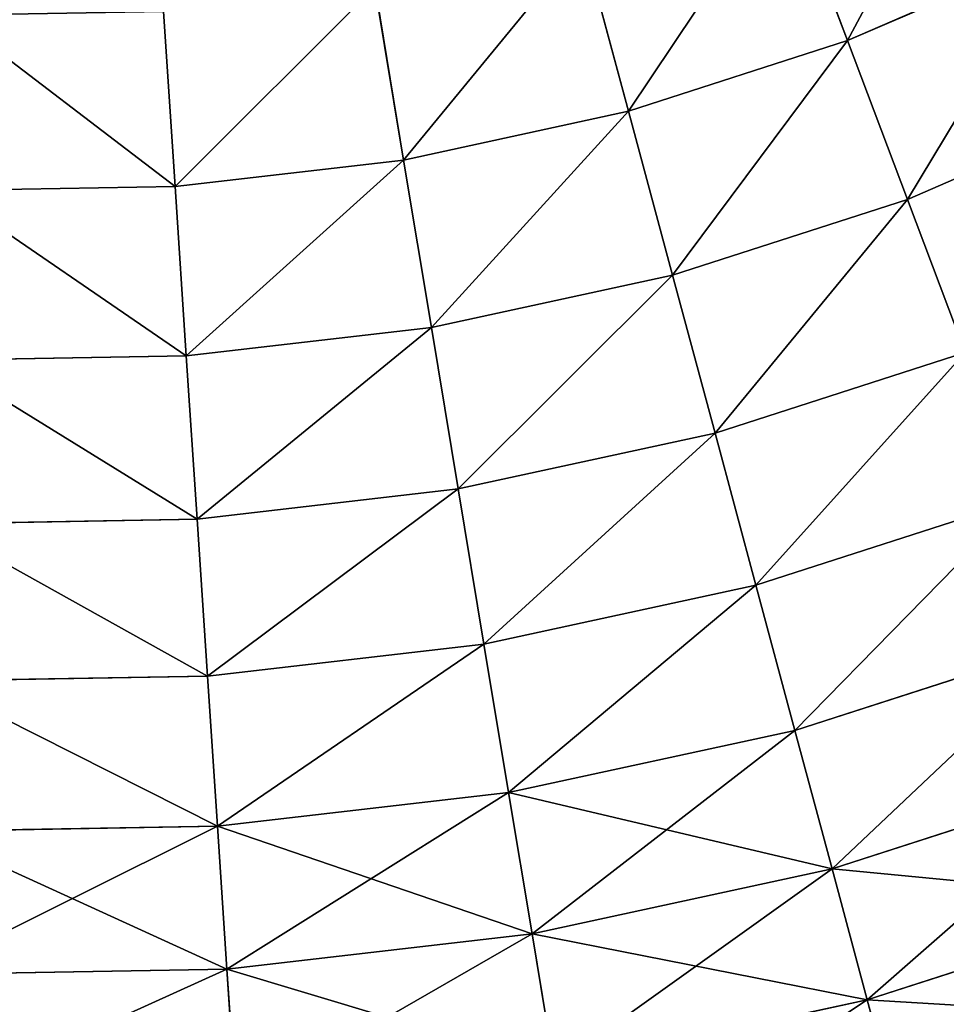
# Model space of a CAD drawing. Extents: x 5 to 965, y 4 to 104.
# Tile 207 of 256: x 270 to 281, y 16 to 28. Entities that reach past the tile are written whole.
import ezdxf

# ---------------------------------------------------------------- set-up
doc = ezdxf.new("R2010")
doc.units = 0
doc.layers.get('0').update_dxf_attribs({"color": 13, "linetype": 'CONTINUOUS'})

# ---------------------------------------------------------------- blocks, each defined once
blk = doc.blocks.new('COMPONENT_4')
for p, q in [((59.038, 25.952, 7.053), (59.771, 24.01, 8.366)), ((59.771, 24.01, 91.513), (59.038, 25.952, 92.826)), ((56.64, 25.179, 7.053), (57.179, 23.174, 8.366)), ((57.179, 23.174, 91.513), (56.64, 25.179, 92.826)), ((59.771, 24.01, 8.366), (62.269, 25.095, 8.366)), ((59.771, 24.01, 91.513), (62.269, 25.095, 91.513)), ((54.178, 24.645, 7.053), (54.517, 22.597, 8.366)), ((54.178, 24.645, 92.826), (54.517, 22.597, 91.513)), ((51.675, 24.355, 7.053), (51.812, 22.284, 8.366)), ((51.675, 24.355, 92.826), (51.812, 22.284, 91.513)), ((57.179, 23.174, 8.366), (59.771, 24.01, 8.366)), ((57.179, 23.174, 91.513), (59.771, 24.01, 91.513)), ((59.771, 24.01, 8.366), (60.48, 22.13, 9.779)), ((60.48, 22.13, 90.1), (59.771, 24.01, 91.513)), ((60.48, 22.13, 9.779), (63.159, 23.294, 9.779)), ((60.48, 22.13, 90.1), (63.159, 23.294, 90.1)), ((54.517, 22.597, 8.366), (57.179, 23.174, 8.366)), ((54.517, 22.597, 91.513), (57.179, 23.174, 91.513)), ((57.179, 23.174, 8.366), (57.701, 21.234, 9.779)), ((57.701, 21.234, 90.1), (57.179, 23.174, 91.513)), ((51.812, 22.284, 8.366), (54.517, 22.597, 8.366)), ((51.812, 22.284, 91.513), (54.517, 22.597, 91.513)), ((54.517, 22.597, 8.366), (54.846, 20.615, 9.779)), ((54.517, 22.597, 91.513), (54.846, 20.615, 90.1)), ((49.089, 22.237, 8.366), (51.812, 22.284, 8.366)), ((49.089, 22.237, 91.513), (51.812, 22.284, 91.513)), ((51.812, 22.284, 8.366), (51.945, 20.279, 9.779)), ((51.812, 22.284, 91.513), (51.945, 20.279, 90.1)), ((57.701, 21.234, 9.779), (60.48, 22.13, 9.779)), ((57.701, 21.234, 90.1), (60.48, 22.13, 90.1)), ((60.48, 22.13, 9.779), (61.164, 20.318, 11.289)), ((61.164, 20.318, 88.59), (60.48, 22.13, 90.1)), ((54.846, 20.615, 9.779), (57.701, 21.234, 9.779)), ((54.846, 20.615, 90.1), (57.701, 21.234, 90.1)), ((57.701, 21.234, 9.779), (58.203, 19.364, 11.289)), ((58.203, 19.364, 88.59), (57.701, 21.234, 90.1)), ((51.945, 20.279, 9.779), (54.846, 20.615, 9.779)), ((51.945, 20.279, 90.1), (54.846, 20.615, 90.1)), ((54.846, 20.615, 9.779), (55.163, 18.705, 11.289)), ((54.846, 20.615, 90.1), (55.163, 18.705, 88.59)), ((49.025, 20.229, 9.779), (51.945, 20.279, 9.779)), ((49.025, 20.229, 90.1), (51.945, 20.279, 90.1)), ((51.945, 20.279, 9.779), (52.073, 18.346, 11.289)), ((51.945, 20.279, 90.1), (52.073, 18.346, 88.59)), ((58.203, 19.364, 11.289), (61.164, 20.318, 11.289)), ((58.203, 19.364, 88.59), (61.164, 20.318, 88.59)), ((55.163, 18.705, 11.289), (58.203, 19.364, 11.289)), ((55.163, 18.705, 88.59), (58.203, 19.364, 88.59)), ((58.203, 19.364, 11.289), (58.686, 17.567, 12.892)), ((58.686, 17.567, 86.987), (58.203, 19.364, 88.59)), ((52.073, 18.346, 11.289), (55.163, 18.705, 11.289)), ((52.073, 18.346, 88.59), (55.163, 18.705, 88.59)), ((55.163, 18.705, 11.289), (55.468, 16.869, 12.892)), ((55.163, 18.705, 88.59), (55.468, 16.869, 86.987)), ((58.686, 17.567, 12.892), (61.821, 18.577, 12.892)), ((58.686, 17.567, 86.987), (61.821, 18.577, 86.987)), ((48.963, 18.293, 11.289), (52.073, 18.346, 11.289)), ((48.963, 18.293, 88.59), (52.073, 18.346, 88.59)), ((52.073, 18.346, 11.289), (52.197, 16.49, 12.892)), ((52.073, 18.346, 88.59), (52.197, 16.49, 86.987)), ((55.468, 16.869, 12.892), (58.686, 17.567, 12.892)), ((55.468, 16.869, 86.987), (58.686, 17.567, 86.987)), ((58.686, 17.567, 12.892), (59.148, 15.848, 14.584)), ((59.148, 15.848, 85.295), (58.686, 17.567, 86.987)), ((59.148, 15.848, 14.584), (62.449, 16.912, 14.584)), ((59.148, 15.848, 85.295), (62.449, 16.912, 85.295)), ((52.197, 16.49, 12.892), (55.468, 16.869, 12.892)), ((52.197, 16.49, 86.987), (55.468, 16.869, 86.987)), ((55.468, 16.869, 12.892), (55.759, 15.114, 14.584)), ((55.468, 16.869, 86.987), (55.759, 15.114, 85.295)), ((48.904, 16.433, 12.892), (52.197, 16.49, 12.892)), ((48.904, 16.433, 86.987), (52.197, 16.49, 86.987)), ((52.197, 16.49, 12.892), (52.314, 14.714, 14.584)), ((52.197, 16.49, 86.987), (52.314, 14.714, 85.295)), ((55.759, 15.114, 14.584), (59.148, 15.848, 14.584)), ((55.759, 15.114, 85.295), (59.148, 15.848, 85.295)), ((59.148, 15.848, 14.584), (59.588, 14.212, 16.362)), ((59.588, 14.212, 83.518), (59.148, 15.848, 85.295)), ((59.588, 14.212, 16.362), (63.047, 15.327, 16.362)), ((59.588, 14.212, 83.518), (63.047, 15.327, 83.518)), ((52.314, 14.714, 14.584), (55.759, 15.114, 14.584)), ((52.314, 14.714, 85.295), (55.759, 15.114, 85.295)), ((55.759, 15.114, 14.584), (56.037, 13.442, 16.362)), ((55.759, 15.114, 85.295), (56.037, 13.442, 83.518)), ((48.847, 14.655, 14.584), (52.314, 14.714, 14.584)), ((48.847, 14.655, 85.295), (52.314, 14.714, 85.295)), ((52.314, 14.714, 14.584), (52.427, 13.024, 16.362)), ((52.314, 14.714, 85.295), (52.427, 13.024, 83.518)), ((56.037, 13.442, 16.362), (59.588, 14.212, 16.362)), ((56.037, 13.442, 83.518), (59.588, 14.212, 83.518)), ((59.588, 14.212, 16.362), (60.005, 12.662, 18.22)), ((60.005, 12.662, 81.659), (59.588, 14.212, 83.518)), ((60.005, 12.662, 18.22), (63.614, 13.825, 18.22)), ((60.005, 12.662, 81.659), (63.614, 13.825, 81.659)), ((52.427, 13.024, 16.362), (56.037, 13.442, 16.362)), ((52.427, 13.024, 83.518), (56.037, 13.442, 83.518)), ((56.037, 13.442, 16.362), (56.299, 11.859, 18.22)), ((56.037, 13.442, 83.518), (56.299, 11.859, 81.659)), ((48.793, 12.961, 16.362), (52.427, 13.024, 16.362)), ((48.793, 12.961, 83.518), (52.427, 13.024, 83.518)), ((52.427, 13.024, 16.362), (52.533, 11.423, 18.22)), ((52.427, 13.024, 83.518), (52.533, 11.423, 81.659)), ((56.299, 11.859, 18.22), (60.005, 12.662, 18.22)), ((56.299, 11.859, 81.659), (60.005, 12.662, 81.659)), ((60.005, 12.662, 18.22), (60.397, 11.203, 20.155)), ((60.397, 11.203, 79.725), (60.005, 12.662, 81.659))]:
    blk.add_line(p, q)
mesh = blk.add_polyface()
corners = [(61.349, 26.956, 7.053), (59.771, 24.01, 8.366), (59.038, 25.952, 7.053), (62.269, 25.095, 8.366)]
mesh.append_faces([[corners[k] for k in face] for face in [(0, 1, 2), (1, 0, 3)]], dxfattribs={"vtx0": -1})
mesh = blk.add_polyface()
corners = [(59.771, 24.01, 91.513), (61.349, 26.956, 92.826), (59.038, 25.952, 92.826), (62.269, 25.095, 91.513)]
mesh.append_faces([[corners[k] for k in face] for face in [(0, 1, 2), (1, 0, 3)]], dxfattribs={"vtx0": -1})
mesh = blk.add_polyface()
corners = [(59.038, 25.952, 7.053), (57.179, 23.174, 8.366), (56.64, 25.179, 7.053), (59.771, 24.01, 8.366)]
mesh.append_faces([[corners[k] for k in face] for face in [(0, 1, 2), (1, 0, 3)]], dxfattribs={"vtx0": -1})
mesh = blk.add_polyface()
corners = [(57.179, 23.174, 91.513), (59.038, 25.952, 92.826), (56.64, 25.179, 92.826), (59.771, 24.01, 91.513)]
mesh.append_faces([[corners[k] for k in face] for face in [(0, 1, 2), (1, 0, 3)]], dxfattribs={"vtx0": -1})
mesh = blk.add_polyface()
corners = [(56.64, 25.179, 7.053), (54.517, 22.597, 8.366), (54.178, 24.645, 7.053), (57.179, 23.174, 8.366)]
mesh.append_faces([[corners[k] for k in face] for face in [(0, 1, 2), (1, 0, 3)]], dxfattribs={"vtx0": -1})
mesh = blk.add_polyface()
corners = [(54.517, 22.597, 91.513), (56.64, 25.179, 92.826), (54.178, 24.645, 92.826), (57.179, 23.174, 91.513)]
mesh.append_faces([[corners[k] for k in face] for face in [(0, 1, 2), (1, 0, 3)]], dxfattribs={"vtx0": -1})
mesh = blk.add_polyface()
corners = [(62.269, 25.095, 8.366), (60.48, 22.13, 9.779), (59.771, 24.01, 8.366), (63.159, 23.294, 9.779)]
mesh.append_faces([[corners[k] for k in face] for face in [(0, 1, 2), (1, 0, 3)]], dxfattribs={"vtx0": -1})
mesh = blk.add_polyface()
corners = [(60.48, 22.13, 90.1), (62.269, 25.095, 91.513), (59.771, 24.01, 91.513), (63.159, 23.294, 90.1)]
mesh.append_faces([[corners[k] for k in face] for face in [(0, 1, 2), (1, 0, 3)]], dxfattribs={"vtx0": -1})
mesh = blk.add_polyface()
corners = [(54.178, 24.645, 7.053), (51.812, 22.284, 8.366), (51.675, 24.355, 7.053), (54.517, 22.597, 8.366)]
mesh.append_faces([[corners[k] for k in face] for face in [(0, 1, 2), (1, 0, 3)]], dxfattribs={"vtx0": -1})
mesh = blk.add_polyface()
corners = [(51.812, 22.284, 91.513), (54.178, 24.645, 92.826), (51.675, 24.355, 92.826), (54.517, 22.597, 91.513)]
mesh.append_faces([[corners[k] for k in face] for face in [(0, 1, 2), (1, 0, 3)]], dxfattribs={"vtx0": -1})
mesh = blk.add_polyface()
corners = [(49.155, 24.312, 7.053), (51.812, 22.284, 8.366), (49.089, 22.237, 8.366), (51.675, 24.355, 7.053)]
mesh.append_faces([[corners[k] for k in face] for face in [(0, 1, 2), (1, 0, 3)]], dxfattribs={"vtx0": -1})
mesh = blk.add_polyface()
corners = [(51.812, 22.284, 91.513), (49.155, 24.312, 92.826), (49.089, 22.237, 91.513), (51.675, 24.355, 92.826)]
mesh.append_faces([[corners[k] for k in face] for face in [(0, 1, 2), (1, 0, 3)]], dxfattribs={"vtx0": -1})
mesh = blk.add_polyface()
corners = [(59.771, 24.01, 8.366), (57.701, 21.234, 9.779), (57.179, 23.174, 8.366), (60.48, 22.13, 9.779)]
mesh.append_faces([[corners[k] for k in face] for face in [(0, 1, 2), (1, 0, 3)]], dxfattribs={"vtx0": -1})
mesh = blk.add_polyface()
corners = [(57.701, 21.234, 90.1), (59.771, 24.01, 91.513), (57.179, 23.174, 91.513), (60.48, 22.13, 90.1)]
mesh.append_faces([[corners[k] for k in face] for face in [(0, 1, 2), (1, 0, 3)]], dxfattribs={"vtx0": -1})
mesh = blk.add_polyface()
corners = [(63.159, 23.294, 9.779), (61.164, 20.318, 11.289), (60.48, 22.13, 9.779), (64.017, 21.557, 11.289)]
mesh.append_faces([[corners[k] for k in face] for face in [(0, 1, 2), (1, 0, 3)]], dxfattribs={"vtx0": -1})
mesh = blk.add_polyface()
corners = [(61.164, 20.318, 88.59), (63.159, 23.294, 90.1), (60.48, 22.13, 90.1), (64.017, 21.557, 88.59)]
mesh.append_faces([[corners[k] for k in face] for face in [(0, 1, 2), (1, 0, 3)]], dxfattribs={"vtx0": -1})
mesh = blk.add_polyface()
corners = [(57.179, 23.174, 8.366), (54.846, 20.615, 9.779), (54.517, 22.597, 8.366), (57.701, 21.234, 9.779)]
mesh.append_faces([[corners[k] for k in face] for face in [(0, 1, 2), (1, 0, 3)]], dxfattribs={"vtx0": -1})
mesh = blk.add_polyface()
corners = [(54.846, 20.615, 90.1), (57.179, 23.174, 91.513), (54.517, 22.597, 91.513), (57.701, 21.234, 90.1)]
mesh.append_faces([[corners[k] for k in face] for face in [(0, 1, 2), (1, 0, 3)]], dxfattribs={"vtx0": -1})
mesh = blk.add_polyface()
corners = [(54.517, 22.597, 8.366), (51.945, 20.279, 9.779), (51.812, 22.284, 8.366), (54.846, 20.615, 9.779)]
mesh.append_faces([[corners[k] for k in face] for face in [(0, 1, 2), (1, 0, 3)]], dxfattribs={"vtx0": -1})
mesh = blk.add_polyface()
corners = [(51.945, 20.279, 90.1), (54.517, 22.597, 91.513), (51.812, 22.284, 91.513), (54.846, 20.615, 90.1)]
mesh.append_faces([[corners[k] for k in face] for face in [(0, 1, 2), (1, 0, 3)]], dxfattribs={"vtx0": -1})
mesh = blk.add_polyface()
corners = [(49.089, 22.237, 8.366), (51.945, 20.279, 9.779), (49.025, 20.229, 9.779), (51.812, 22.284, 8.366)]
mesh.append_faces([[corners[k] for k in face] for face in [(0, 1, 2), (1, 0, 3)]], dxfattribs={"vtx0": -1})
mesh = blk.add_polyface()
corners = [(51.945, 20.279, 90.1), (49.089, 22.237, 91.513), (49.025, 20.229, 90.1), (51.812, 22.284, 91.513)]
mesh.append_faces([[corners[k] for k in face] for face in [(0, 1, 2), (1, 0, 3)]], dxfattribs={"vtx0": -1})
mesh = blk.add_polyface()
corners = [(60.48, 22.13, 9.779), (58.203, 19.364, 11.289), (57.701, 21.234, 9.779), (61.164, 20.318, 11.289)]
mesh.append_faces([[corners[k] for k in face] for face in [(0, 1, 2), (1, 0, 3)]], dxfattribs={"vtx0": -1})
mesh = blk.add_polyface()
corners = [(58.203, 19.364, 88.59), (60.48, 22.13, 90.1), (57.701, 21.234, 90.1), (61.164, 20.318, 88.59)]
mesh.append_faces([[corners[k] for k in face] for face in [(0, 1, 2), (1, 0, 3)]], dxfattribs={"vtx0": -1})
mesh = blk.add_polyface()
corners = [(57.701, 21.234, 9.779), (55.163, 18.705, 11.289), (54.846, 20.615, 9.779), (58.203, 19.364, 11.289)]
mesh.append_faces([[corners[k] for k in face] for face in [(0, 1, 2), (1, 0, 3)]], dxfattribs={"vtx0": -1})
mesh = blk.add_polyface()
corners = [(55.163, 18.705, 88.59), (57.701, 21.234, 90.1), (54.846, 20.615, 90.1), (58.203, 19.364, 88.59)]
mesh.append_faces([[corners[k] for k in face] for face in [(0, 1, 2), (1, 0, 3)]], dxfattribs={"vtx0": -1})
mesh = blk.add_polyface()
corners = [(54.846, 20.615, 9.779), (52.073, 18.346, 11.289), (51.945, 20.279, 9.779), (55.163, 18.705, 11.289)]
mesh.append_faces([[corners[k] for k in face] for face in [(0, 1, 2), (1, 0, 3)]], dxfattribs={"vtx0": -1})
mesh = blk.add_polyface()
corners = [(52.073, 18.346, 88.59), (54.846, 20.615, 90.1), (51.945, 20.279, 90.1), (55.163, 18.705, 88.59)]
mesh.append_faces([[corners[k] for k in face] for face in [(0, 1, 2), (1, 0, 3)]], dxfattribs={"vtx0": -1})
mesh = blk.add_polyface()
corners = [(49.025, 20.229, 9.779), (52.073, 18.346, 11.289), (48.963, 18.293, 11.289), (51.945, 20.279, 9.779)]
mesh.append_faces([[corners[k] for k in face] for face in [(0, 1, 2), (1, 0, 3)]], dxfattribs={"vtx0": -1})
mesh = blk.add_polyface()
corners = [(52.073, 18.346, 88.59), (49.025, 20.229, 90.1), (48.963, 18.293, 88.59), (51.945, 20.279, 90.1)]
mesh.append_faces([[corners[k] for k in face] for face in [(0, 1, 2), (1, 0, 3)]], dxfattribs={"vtx0": -1})
mesh = blk.add_polyface()
corners = [(61.164, 20.318, 11.289), (58.686, 17.567, 12.892), (58.203, 19.364, 11.289), (61.821, 18.577, 12.892)]
mesh.append_faces([[corners[k] for k in face] for face in [(0, 1, 2), (1, 0, 3)]], dxfattribs={"vtx0": -1})
mesh = blk.add_polyface()
corners = [(58.686, 17.567, 86.987), (61.164, 20.318, 88.59), (58.203, 19.364, 88.59), (61.821, 18.577, 86.987)]
mesh.append_faces([[corners[k] for k in face] for face in [(0, 1, 2), (1, 0, 3)]], dxfattribs={"vtx0": -1})
mesh = blk.add_polyface()
corners = [(58.203, 19.364, 11.289), (55.468, 16.869, 12.892), (55.163, 18.705, 11.289), (58.686, 17.567, 12.892)]
mesh.append_faces([[corners[k] for k in face] for face in [(0, 1, 2), (1, 0, 3)]], dxfattribs={"vtx0": -1})
mesh = blk.add_polyface()
corners = [(55.468, 16.869, 86.987), (58.203, 19.364, 88.59), (55.163, 18.705, 88.59), (58.686, 17.567, 86.987)]
mesh.append_faces([[corners[k] for k in face] for face in [(0, 1, 2), (1, 0, 3)]], dxfattribs={"vtx0": -1})
mesh = blk.add_polyface()
corners = [(55.163, 18.705, 11.289), (52.197, 16.49, 12.892), (52.073, 18.346, 11.289), (55.468, 16.869, 12.892)]
mesh.append_faces([[corners[k] for k in face] for face in [(0, 1, 2), (1, 0, 3)]], dxfattribs={"vtx0": -1})
mesh = blk.add_polyface()
corners = [(52.197, 16.49, 86.987), (55.163, 18.705, 88.59), (52.073, 18.346, 88.59), (55.468, 16.869, 86.987)]
mesh.append_faces([[corners[k] for k in face] for face in [(0, 1, 2), (1, 0, 3)]], dxfattribs={"vtx0": -1})
mesh = blk.add_polyface()
corners = [(61.821, 18.577, 12.892), (59.148, 15.848, 14.584), (58.686, 17.567, 12.892), (62.449, 16.912, 14.584)]
mesh.append_faces([[corners[k] for k in face] for face in [(0, 1, 2), (1, 0, 3)]], dxfattribs={"vtx0": -1})
mesh = blk.add_polyface()
corners = [(59.148, 15.848, 85.295), (61.821, 18.577, 86.987), (58.686, 17.567, 86.987), (62.449, 16.912, 85.295)]
mesh.append_faces([[corners[k] for k in face] for face in [(0, 1, 2), (1, 0, 3)]], dxfattribs={"vtx0": -1})
mesh = blk.add_polyface()
corners = [(48.963, 18.293, 11.289), (52.197, 16.49, 12.892), (48.904, 16.433, 12.892), (52.073, 18.346, 11.289)]
mesh.append_faces([[corners[k] for k in face] for face in [(0, 1, 2), (1, 0, 3)]], dxfattribs={"vtx0": -1})
mesh = blk.add_polyface()
corners = [(52.197, 16.49, 86.987), (48.963, 18.293, 88.59), (48.904, 16.433, 86.987), (52.073, 18.346, 88.59)]
mesh.append_faces([[corners[k] for k in face] for face in [(0, 1, 2), (1, 0, 3)]], dxfattribs={"vtx0": -1})
mesh = blk.add_polyface()
corners = [(58.686, 17.567, 12.892), (55.759, 15.114, 14.584), (55.468, 16.869, 12.892), (59.148, 15.848, 14.584)]
mesh.append_faces([[corners[k] for k in face] for face in [(0, 1, 2), (1, 0, 3)]], dxfattribs={"vtx0": -1})
mesh = blk.add_polyface()
corners = [(55.759, 15.114, 85.295), (58.686, 17.567, 86.987), (55.468, 16.869, 86.987), (59.148, 15.848, 85.295)]
mesh.append_faces([[corners[k] for k in face] for face in [(0, 1, 2), (1, 0, 3)]], dxfattribs={"vtx0": -1})
mesh = blk.add_polyface()
corners = [(62.449, 16.912, 14.584), (59.588, 14.212, 16.362), (59.148, 15.848, 14.584), (63.047, 15.327, 16.362)]
mesh.append_faces([[corners[k] for k in face] for face in [(0, 1, 2), (1, 0, 3)]], dxfattribs={"vtx0": -1})
mesh = blk.add_polyface()
corners = [(59.588, 14.212, 83.518), (62.449, 16.912, 85.295), (59.148, 15.848, 85.295), (63.047, 15.327, 83.518)]
mesh.append_faces([[corners[k] for k in face] for face in [(0, 1, 2), (1, 0, 3)]], dxfattribs={"vtx0": -1})
mesh = blk.add_polyface()
corners = [(55.468, 16.869, 12.892), (52.314, 14.714, 14.584), (52.197, 16.49, 12.892), (55.759, 15.114, 14.584)]
mesh.append_faces([[corners[k] for k in face] for face in [(0, 1, 2), (1, 0, 3)]], dxfattribs={"vtx0": -1})
mesh = blk.add_polyface()
corners = [(52.314, 14.714, 85.295), (55.468, 16.869, 86.987), (52.197, 16.49, 86.987), (55.759, 15.114, 85.295)]
mesh.append_faces([[corners[k] for k in face] for face in [(0, 1, 2), (1, 0, 3)]], dxfattribs={"vtx0": -1})
mesh = blk.add_polyface()
corners = [(48.904, 16.433, 12.892), (52.314, 14.714, 14.584), (48.847, 14.655, 14.584), (52.197, 16.49, 12.892)]
mesh.append_faces([[corners[k] for k in face] for face in [(0, 1, 2), (1, 0, 3)]], dxfattribs={"vtx0": -1})
mesh = blk.add_polyface()
corners = [(52.314, 14.714, 85.295), (48.904, 16.433, 86.987), (48.847, 14.655, 85.295), (52.197, 16.49, 86.987)]
mesh.append_faces([[corners[k] for k in face] for face in [(0, 1, 2), (1, 0, 3)]], dxfattribs={"vtx0": -1})
mesh = blk.add_polyface()
corners = [(59.588, 14.212, 16.362), (55.759, 15.114, 14.584), (59.148, 15.848, 14.584), (56.037, 13.442, 16.362)]
mesh.append_faces([[corners[k] for k in face] for face in [(0, 1, 2), (1, 0, 3)]], dxfattribs={"vtx0": -1})
mesh = blk.add_polyface()
corners = [(59.148, 15.848, 85.295), (56.037, 13.442, 83.518), (59.588, 14.212, 83.518), (55.759, 15.114, 85.295)]
mesh.append_faces([[corners[k] for k in face] for face in [(0, 1, 2), (1, 0, 3)]], dxfattribs={"vtx0": -1})
mesh = blk.add_polyface()
corners = [(63.614, 13.825, 18.22), (59.588, 14.212, 16.362), (63.047, 15.327, 16.362), (60.005, 12.662, 18.22)]
mesh.append_faces([[corners[k] for k in face] for face in [(0, 1, 2), (1, 0, 3)]], dxfattribs={"vtx0": -1})
mesh = blk.add_polyface()
corners = [(63.047, 15.327, 83.518), (60.005, 12.662, 81.659), (63.614, 13.825, 81.659), (59.588, 14.212, 83.518)]
mesh.append_faces([[corners[k] for k in face] for face in [(0, 1, 2), (1, 0, 3)]], dxfattribs={"vtx0": -1})
mesh = blk.add_polyface()
corners = [(56.037, 13.442, 16.362), (52.314, 14.714, 14.584), (55.759, 15.114, 14.584), (52.427, 13.024, 16.362)]
mesh.append_faces([[corners[k] for k in face] for face in [(0, 1, 2), (1, 0, 3)]], dxfattribs={"vtx0": -1})
mesh = blk.add_polyface()
corners = [(55.759, 15.114, 85.295), (52.427, 13.024, 83.518), (56.037, 13.442, 83.518), (52.314, 14.714, 85.295)]
mesh.append_faces([[corners[k] for k in face] for face in [(0, 1, 2), (1, 0, 3)]], dxfattribs={"vtx0": -1})
mesh = blk.add_polyface()
corners = [(52.427, 13.024, 16.362), (48.847, 14.655, 14.584), (52.314, 14.714, 14.584), (48.793, 12.961, 16.362)]
mesh.append_faces([[corners[k] for k in face] for face in [(0, 1, 2), (1, 0, 3)]], dxfattribs={"vtx0": -1})
mesh = blk.add_polyface()
corners = [(52.314, 14.714, 85.295), (48.793, 12.961, 83.518), (52.427, 13.024, 83.518), (48.847, 14.655, 85.295)]
mesh.append_faces([[corners[k] for k in face] for face in [(0, 1, 2), (1, 0, 3)]], dxfattribs={"vtx0": -1})
mesh = blk.add_polyface()
corners = [(60.005, 12.662, 18.22), (56.037, 13.442, 16.362), (59.588, 14.212, 16.362), (56.299, 11.859, 18.22)]
mesh.append_faces([[corners[k] for k in face] for face in [(0, 1, 2), (1, 0, 3)]], dxfattribs={"vtx0": -1})
mesh = blk.add_polyface()
corners = [(59.588, 14.212, 83.518), (56.299, 11.859, 81.659), (60.005, 12.662, 81.659), (56.037, 13.442, 83.518)]
mesh.append_faces([[corners[k] for k in face] for face in [(0, 1, 2), (1, 0, 3)]], dxfattribs={"vtx0": -1})
mesh = blk.add_polyface()
corners = [(64.147, 12.411, 20.155), (60.005, 12.662, 18.22), (63.614, 13.825, 18.22), (60.397, 11.203, 20.155)]
mesh.append_faces([[corners[k] for k in face] for face in [(0, 1, 2), (1, 0, 3)]], dxfattribs={"vtx0": -1})
mesh = blk.add_polyface()
corners = [(63.614, 13.825, 81.659), (60.397, 11.203, 79.725), (64.147, 12.411, 79.725), (60.005, 12.662, 81.659)]
mesh.append_faces([[corners[k] for k in face] for face in [(0, 1, 2), (1, 0, 3)]], dxfattribs={"vtx0": -1})
mesh = blk.add_polyface()
corners = [(56.299, 11.859, 18.22), (52.427, 13.024, 16.362), (56.037, 13.442, 16.362), (52.533, 11.423, 18.22)]
mesh.append_faces([[corners[k] for k in face] for face in [(0, 1, 2), (1, 0, 3)]], dxfattribs={"vtx0": -1})
mesh = blk.add_polyface()
corners = [(56.037, 13.442, 83.518), (52.533, 11.423, 81.659), (56.299, 11.859, 81.659), (52.427, 13.024, 83.518)]
mesh.append_faces([[corners[k] for k in face] for face in [(0, 1, 2), (1, 0, 3)]], dxfattribs={"vtx0": -1})
mesh = blk.add_polyface()
corners = [(52.427, 13.024, 16.362), (48.742, 11.357, 18.22), (48.793, 12.961, 16.362), (52.533, 11.423, 18.22)]
mesh.append_faces([[corners[k] for k in face] for face in [(0, 1, 2), (1, 0, 3)]], dxfattribs={"vtx0": -1})
mesh = blk.add_polyface()
corners = [(52.427, 13.024, 83.518), (48.742, 11.357, 81.659), (52.533, 11.423, 81.659), (48.793, 12.961, 83.518)]
mesh.append_faces([[corners[k] for k in face] for face in [(0, 1, 2), (1, 0, 3)]], dxfattribs={"vtx0": -1})
mesh = blk.add_polyface()
corners = [(60.397, 11.203, 20.155), (56.299, 11.859, 18.22), (60.005, 12.662, 18.22), (56.547, 10.368, 20.155)]
mesh.append_faces([[corners[k] for k in face] for face in [(0, 1, 2), (1, 0, 3)]], dxfattribs={"vtx0": -1})
mesh = blk.add_polyface()
corners = [(60.005, 12.662, 81.659), (56.547, 10.368, 79.725), (60.397, 11.203, 79.725), (56.299, 11.859, 81.659)]
mesh.append_faces([[corners[k] for k in face] for face in [(0, 1, 2), (1, 0, 3)]], dxfattribs={"vtx0": -1})
blk = doc.blocks.new('COMPONENT_5')
blk.add_blockref('COMPONENT_4', (0, 0))
blk = doc.blocks.new('GROUP_9')
blk.add_blockref('COMPONENT_5', (135, 0))
blk = doc.blocks.new('GROUP_14')
blk.add_blockref('GROUP_9', (79.918, 0))

msp = doc.modelspace()

# ---------------------------------------------------------------- block references
msp.add_blockref('GROUP_14', (5.361, 3.573, 2.908))

doc.saveas('drawing.dxf')
